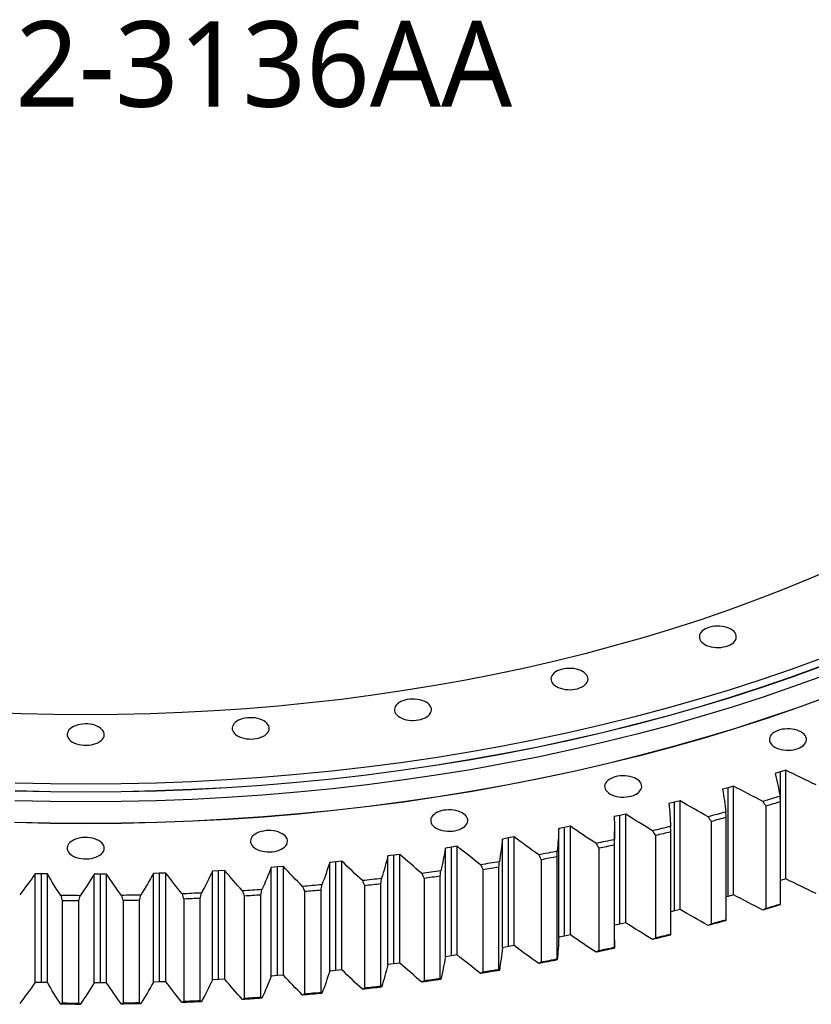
# Model space of a CAD drawing. Header units: millimetres. Extents: x -1531 to 14603, y 23232 to 35425.
# Tile 13 of 17: x 7862 to 8695, y 28249 to 29284. Entities that reach past the tile are written whole.
import ezdxf

# ---------------------------------------------------------------- set-up
doc = ezdxf.new("R2010")
doc.units = ezdxf.units.MM
doc.header["$LTSCALE"] = 50

msp = doc.modelspace()

# ---------------------------------------------------------------- linework, layer by layer
at = {"color": 7, "linetype": 'Continuous', "lineweight": 25}
for p, q in [((8662.2, 28493.2), (8656.5, 28491.5)), ((8667.9, 28495.1), (8662.2, 28493.2)), ((8662.2, 28462.2), (8662.2, 28493.2)), ((8667.9, 28380.8), (8667.9, 28495.1)), ((8607, 28476.7), (8601.2, 28475.1)), ((8612.8, 28478.4), (8607, 28476.7)), ((8607, 28362.4), (8607, 28476.7)), ((8612.8, 28364.1), (8612.8, 28478.4)), ((8550.7, 28461.4), (8544.7, 28459.9)), ((8556.5, 28463), (8550.7, 28461.4)), ((8550.7, 28347.1), (8550.7, 28461.4)), ((8556.5, 28348.7), (8556.5, 28463)), ((8662.2, 28354.2), (8662.2, 28461.9)), ((8646.7, 28457.3), (8646.7, 28349.5)), ((8493.3, 28447.5), (8487.2, 28446.2)), ((8499.3, 28448.9), (8493.3, 28447.5)), ((8493.3, 28333.2), (8493.3, 28447.5)), ((8499.3, 28334.6), (8499.3, 28448.9)), ((8589.2, 28441.1), (8589.2, 28333.3)), ((8605, 28337.6), (8605, 28445.4)), ((8435, 28434.9), (8428.9, 28433.8)), ((8428.9, 28319.4), (8428.9, 28433.8)), ((8441.1, 28436.2), (8435, 28434.9)), ((8435, 28320.6), (8435, 28434.9)), ((8441.1, 28321.9), (8441.1, 28436.2)), ((8487.5, 28316.3), (8487.5, 28430.6)), ((8546.7, 28322.4), (8546.7, 28430.2)), ((8375.9, 28423.8), (8369.6, 28422.7)), ((8369.6, 28308.4), (8369.6, 28422.7)), ((8382, 28424.9), (8375.9, 28423.8)), ((8375.9, 28309.5), (8375.9, 28423.8)), ((8382, 28310.6), (8382, 28424.9)), ((8530.6, 28426.3), (8530.6, 28318.5)), ((8316, 28414), (8309.7, 28413.1)), ((8309.7, 28298.8), (8309.7, 28413.1)), ((8322.2, 28415), (8316, 28414)), ((8316, 28299.7), (8316, 28414)), ((8322.2, 28300.7), (8322.2, 28415)), ((8471, 28412.9), (8471, 28305.1)), ((8487.4, 28308.6), (8487.4, 28416.4)), ((8194.4, 28398.7), (8188, 28398.1)), ((8188, 28283.8), (8188, 28398.1)), ((8200.8, 28399.4), (8194.4, 28398.7)), ((8194.4, 28284.4), (8194.4, 28398.7)), ((8200.8, 28285.1), (8200.8, 28399.4)), ((8255.5, 28405.7), (8249.1, 28404.9)), ((8249.1, 28290.6), (8249.1, 28404.9)), ((8261.8, 28406.5), (8255.5, 28405.7)), ((8255.5, 28291.3), (8255.5, 28405.7)), ((8261.8, 28292.2), (8261.8, 28406.5)), ((8410.5, 28400.9), (8410.5, 28293.1)), ((8427.1, 28296.2), (8427.1, 28404)), ((8071.1, 28389.2), (8064.6, 28388.9)), ((8064.6, 28274.6), (8064.6, 28388.9)), ((8077.5, 28389.6), (8071.1, 28389.2)), ((8071.1, 28274.9), (8071.1, 28389.2)), ((8077.5, 28275.3), (8077.5, 28389.6)), ((8132.9, 28393.3), (8126.5, 28392.8)), ((8126.5, 28278.5), (8126.5, 28392.8)), ((8139.3, 28393.8), (8132.9, 28393.3)), ((8132.9, 28279), (8132.9, 28393.3)), ((8139.3, 28279.5), (8139.3, 28393.8)), ((8349.2, 28390.3), (8349.2, 28282.5)), ((8366, 28285.3), (8366, 28393.1)), ((7884.6, 28386), (7878.1, 28386.1)), ((7878.1, 28271.8), (7878.1, 28386.1)), ((7891.1, 28385.9), (7884.6, 28386)), ((7884.6, 28271.6), (7884.6, 28386)), ((7891.1, 28271.6), (7891.1, 28385.9)), ((7946.8, 28385.6), (7940.3, 28385.6)), ((7940.3, 28271.3), (7940.3, 28385.6)), ((7953.3, 28385.7), (7946.8, 28385.6)), ((7946.8, 28271.3), (7946.8, 28385.6)), ((7953.3, 28271.4), (7953.3, 28385.7)), ((8009, 28386.7), (8002.5, 28386.5)), ((8002.5, 28272.2), (8002.5, 28386.5)), ((8015.5, 28386.9), (8009, 28386.7)), ((8009, 28272.4), (8009, 28386.7)), ((8015.5, 28272.6), (8015.5, 28386.9)), ((8287.2, 28381.2), (8287.2, 28273.4)), ((8304.2, 28275.8), (8304.2, 28383.5)), ((8667.9, 28380.8), (8662.2, 28378.9)), ((8161.6, 28367.4), (8161.6, 28259.6)), ((8178.9, 28261.1), (8178.9, 28368.9)), ((8224.7, 28373.6), (8224.7, 28265.8)), ((8241.8, 28267.7), (8241.8, 28375.5)), ((7906.5, 28357.7), (7906.5, 28249.9)), ((7924, 28249.8), (7924, 28357.6)), ((7970.5, 28357.9), (7970.5, 28250.1)), ((7988, 28250.4), (7988, 28358.2)), ((8034.4, 28359.5), (8034.4, 28251.7)), ((8051.8, 28252.5), (8051.8, 28360.2)), ((8098.1, 28362.7), (8098.1, 28254.9)), ((8115.5, 28256.1), (8115.5, 28363.8)), ((8607, 28362.4), (8605, 28361.8)), ((8612.8, 28364.1), (8607, 28362.4)), ((8550.7, 28347.1), (8546.7, 28346.1)), ((8556.5, 28348.7), (8550.7, 28347.1)), ((8493.3, 28333.2), (8487.5, 28331.9)), ((8499.3, 28334.6), (8493.3, 28333.2)), ((8435, 28320.6), (8428.9, 28319.4)), ((8441.1, 28321.9), (8435, 28320.6)), ((8487.5, 28316.3), (8487.4, 28307.8)), ((8375.9, 28309.5), (8369.6, 28308.4)), ((8382, 28310.6), (8375.9, 28309.5)), ((8316, 28299.7), (8309.7, 28298.8)), ((8322.2, 28300.7), (8316, 28299.7)), ((8194.4, 28284.4), (8188, 28283.8)), ((8200.8, 28285.1), (8194.4, 28284.4)), ((8255.5, 28291.3), (8249.1, 28290.6)), ((8261.8, 28292.2), (8255.5, 28291.3)), ((8071.1, 28274.9), (8064.6, 28274.6)), ((8077.5, 28275.3), (8071.1, 28274.9)), ((8132.9, 28279), (8126.5, 28278.5)), ((8139.3, 28279.5), (8132.9, 28279)), ((7884.6, 28271.6), (7878.1, 28271.8)), ((7891.1, 28271.6), (7884.6, 28271.6)), ((7946.8, 28271.3), (7940.3, 28271.3)), ((7953.3, 28271.4), (7946.8, 28271.3)), ((8009, 28272.4), (8002.5, 28272.2)), ((8015.5, 28272.6), (8009, 28272.4))]:
    msp.add_line(p, q, dxfattribs=at)
at = {"color": 7, "linetype": 'Continuous', "lineweight": 25, "flags": 128}
for points in [[(8719, 28707.7), (8691.8, 28696), (8664.2, 28684.7), (8636, 28673.8), (8607.4, 28663.4), (8578.3, 28653.4), (8548.7, 28643.8), (8518.7, 28634.7), (8488.3, 28626.1), (8457.6, 28617.9), (8426.4, 28610.2), (8395, 28602.9), (8363.2, 28596.2), (8331.1, 28589.9), (8298.8, 28584.1), (8266.2, 28578.8), (8233.3, 28573.9), (8200.3, 28569.6), (8167.1, 28565.8), (8133.7, 28562.5), (8100.2, 28559.7), (8066.5, 28557.4), (8032.8, 28555.6), (7999, 28554.3), (7965.1, 28553.6), (7931.3, 28553.3), (7897.4, 28553.6), (7863.5, 28554.3), (7829.7, 28555.6)], [(8582.5, 28627.4), (8584.5, 28626.4), (8586.7, 28625.6), (8589.1, 28624.9), (8591.6, 28624.5), (8594.3, 28624.2), (8596.9, 28624.1), (8599.6, 28624.3), (8602.2, 28624.7), (8604.6, 28625.2), (8606.9, 28626), (8609.1, 28626.9), (8611, 28628), (8612.6, 28629.2), (8613.9, 28630.6), (8614.8, 28632), (8615.5, 28633.5), (8615.7, 28635), (8615.7, 28636.5), (8615.2, 28638.1), (8614.4, 28639.5), (8613.3, 28640.9), (8611.8, 28642.2), (8610, 28643.3), (8608, 28644.4), (8605.8, 28645.2), (8603.4, 28645.9), (8600.9, 28646.3), (8598.2, 28646.6), (8595.6, 28646.6), (8592.9, 28646.5), (8590.4, 28646.1), (8587.9, 28645.6), (8585.6, 28644.8), (8583.4, 28643.9), (8581.6, 28642.8), (8579.9, 28641.6), (8578.6, 28640.2), (8577.7, 28638.8), (8577, 28637.3), (8576.8, 28635.8), (8576.9, 28634.2), (8577.3, 28632.7), (8578.1, 28631.3), (8579.3, 28629.9), (8580.7, 28628.6), (8582.5, 28627.4)], [(8704.9, 28612.6), (8673.5, 28601.1), (8641.5, 28590.1), (8609.1, 28579.7), (8576.1, 28569.7), (8542.8, 28560.2), (8509, 28551.2), (8474.9, 28542.7), (8440.3, 28534.7), (8405.4, 28527.3), (8370.2, 28520.4), (8334.7, 28514), (8298.9, 28508.2), (8262.9, 28502.9), (8226.6, 28498.2), (8190.1, 28494), (8153.5, 28490.4), (8116.7, 28487.3), (8079.7, 28484.8), (8042.7, 28482.8), (8005.6, 28481.4), (7968.4, 28480.6), (7931.3, 28480.3), (7894.1, 28480.6), (7856.9, 28481.4)], [(8704.9, 28604.4), (8673.5, 28593), (8641.5, 28582), (8609.1, 28571.5), (8576.1, 28561.5), (8542.8, 28552), (8509, 28543), (8474.9, 28534.5), (8440.3, 28526.6), (8405.4, 28519.1), (8370.2, 28512.2), (8334.7, 28505.9), (8298.9, 28500.1), (8262.9, 28494.8), (8226.6, 28490), (8190.1, 28485.8), (8153.5, 28482.2), (8116.7, 28479.1), (8079.7, 28476.6), (8042.7, 28474.6), (8005.6, 28473.2), (7968.4, 28472.4), (7931.3, 28472.1), (7894.1, 28472.4), (7856.9, 28473.2)], [(8707.4, 28594.5), (8675.8, 28583), (8643.8, 28572), (8611.2, 28561.4), (8578.2, 28551.4), (8544.7, 28541.9), (8510.9, 28532.9), (8476.6, 28524.4), (8441.9, 28516.4), (8406.9, 28508.9), (8371.6, 28502), (8336, 28495.6), (8300.1, 28489.8), (8263.9, 28484.5), (8227.5, 28479.7), (8190.9, 28475.5), (8154.2, 28471.9), (8117.3, 28468.8), (8080.2, 28466.3), (8043.1, 28464.3), (8005.8, 28462.9), (7968.6, 28462), (7931.3, 28461.8), (7894, 28462), (7856.7, 28462.9)], [(8704.9, 28604.2), (8673.5, 28592.7), (8641.5, 28581.8), (8609.1, 28571.3), (8576.1, 28561.3), (8542.8, 28551.8), (8509, 28542.8), (8474.9, 28534.3), (8440.3, 28526.4), (8405.4, 28518.9), (8370.2, 28512), (8334.7, 28505.7), (8298.9, 28499.9), (8262.9, 28494.6), (8226.6, 28489.8), (8190.1, 28485.6), (8153.5, 28482), (8116.7, 28478.9), (8079.7, 28476.4), (8042.7, 28474.4), (8005.6, 28473), (7968.4, 28472.2), (7931.3, 28471.9), (7894.1, 28472.2), (7856.9, 28473)], [(8426.4, 28583), (8428.4, 28582), (8430.7, 28581.2), (8433.1, 28580.5), (8435.6, 28580), (8438.2, 28579.8), (8440.9, 28579.7), (8443.5, 28579.9), (8446.1, 28580.2), (8448.6, 28580.8), (8450.9, 28581.6), (8453, 28582.5), (8454.9, 28583.6), (8456.5, 28584.8), (8457.8, 28586.1), (8458.8, 28587.6), (8459.4, 28589.1), (8459.7, 28590.6), (8459.6, 28592.1), (8459.2, 28593.6), (8458.4, 28595.1), (8457.2, 28596.5), (8455.8, 28597.8), (8454, 28598.9), (8452, 28599.9), (8449.8, 28600.8), (8447.4, 28601.4), (8444.8, 28601.9), (8442.2, 28602.2), (8439.6, 28602.2), (8436.9, 28602.1), (8434.3, 28601.7), (8431.8, 28601.1), (8429.5, 28600.4), (8427.4, 28599.5), (8425.5, 28598.4), (8423.9, 28597.1), (8422.6, 28595.8), (8421.6, 28594.4), (8421, 28592.9), (8420.7, 28591.4), (8420.8, 28589.8), (8421.3, 28588.3), (8422.1, 28586.8), (8423.2, 28585.4), (8424.7, 28584.2), (8426.4, 28583)], [(8711.6, 28572.3), (8679.9, 28560.8), (8647.6, 28549.7), (8614.9, 28539.1), (8581.7, 28529.1), (8548.1, 28519.5), (8514, 28510.4), (8479.5, 28501.9), (8444.7, 28493.8), (8409.5, 28486.4), (8374, 28479.4), (8338.2, 28473), (8302.1, 28467.1), (8265.7, 28461.8), (8229.1, 28457), (8192.4, 28452.8), (8155.4, 28449.1), (8118.3, 28446), (8081, 28443.4), (8043.7, 28441.5), (8006.2, 28440), (7968.8, 28439.2), (7931.3, 28438.9), (7893.7, 28439.2), (7856.3, 28440)], [(8711.7, 28572.2), (8680, 28560.7), (8647.8, 28549.6), (8615, 28539), (8581.8, 28528.9), (8548.2, 28519.4), (8514.1, 28510.3), (8479.6, 28501.7), (8444.8, 28493.7), (8409.6, 28486.2), (8374.1, 28479.3), (8338.2, 28472.8), (8302.1, 28467), (8265.8, 28461.6), (8229.2, 28456.8), (8192.4, 28452.6), (8155.4, 28449), (8118.3, 28445.8), (8081, 28443.3), (8043.7, 28441.3), (8006.3, 28439.9), (7968.8, 28439.1), (7931.3, 28438.8), (7893.7, 28439.1), (7856.3, 28439.9)], [(8261.7, 28550.7), (8263.7, 28549.7), (8265.9, 28548.9), (8268.3, 28548.2), (8270.9, 28547.7), (8273.5, 28547.5), (8276.1, 28547.4), (8278.8, 28547.6), (8281.4, 28548), (8283.9, 28548.5), (8286.2, 28549.3), (8288.3, 28550.2), (8290.2, 28551.3), (8291.8, 28552.5), (8293.1, 28553.8), (8294.1, 28555.3), (8294.7, 28556.8), (8295, 28558.3), (8294.9, 28559.8), (8294.4, 28561.3), (8293.6, 28562.8), (8292.5, 28564.2), (8291, 28565.5), (8289.3, 28566.6), (8287.3, 28567.7), (8285, 28568.5), (8282.6, 28569.2), (8280.1, 28569.6), (8277.5, 28569.9), (8274.8, 28569.9), (8272.2, 28569.8), (8269.6, 28569.4), (8267.1, 28568.9), (8264.8, 28568.1), (8262.7, 28567.2), (8260.8, 28566.1), (8259.2, 28564.9), (8257.9, 28563.5), (8256.9, 28562.1), (8256.3, 28560.6), (8256, 28559.1), (8256.1, 28557.5), (8256.5, 28556), (8257.3, 28554.6), (8258.5, 28553.2), (8259.9, 28551.9), (8261.7, 28550.7)], [(7917.5, 28524.6), (7919.5, 28523.6), (7921.7, 28522.7), (7924.1, 28522.1), (7926.6, 28521.6), (7929.3, 28521.3), (7931.9, 28521.3), (7934.6, 28521.4), (7937.2, 28521.8), (7939.6, 28522.4), (7941.9, 28523.1), (7944.1, 28524), (7946, 28525.1), (7947.6, 28526.3), (7948.9, 28527.7), (7949.8, 28529.1), (7950.5, 28530.6), (7950.7, 28532.1), (7950.7, 28533.7), (7950.2, 28535.2), (7949.4, 28536.7), (7948.3, 28538), (7946.8, 28539.3), (7945, 28540.5), (7943, 28541.5), (7940.8, 28542.3), (7938.4, 28543), (7935.9, 28543.5), (7933.2, 28543.7), (7930.6, 28543.8), (7927.9, 28543.6), (7925.4, 28543.3), (7922.9, 28542.7), (7920.6, 28541.9), (7918.4, 28541), (7916.6, 28539.9), (7914.9, 28538.7), (7913.6, 28537.4), (7912.7, 28535.9), (7912, 28534.4), (7911.8, 28532.9), (7911.9, 28531.4), (7912.3, 28529.9), (7913.1, 28528.4), (7914.3, 28527), (7915.7, 28525.7), (7917.5, 28524.6)], [(8091.1, 28531.1), (8093.1, 28530.1), (8095.3, 28529.3), (8097.7, 28528.6), (8100.2, 28528.2), (8102.9, 28527.9), (8105.5, 28527.8), (8108.2, 28528), (8110.8, 28528.4), (8113.2, 28528.9), (8115.5, 28529.7), (8117.7, 28530.6), (8119.6, 28531.7), (8121.2, 28532.9), (8122.5, 28534.3), (8123.4, 28535.7), (8124.1, 28537.2), (8124.3, 28538.7), (8124.3, 28540.2), (8123.8, 28541.8), (8123, 28543.2), (8121.9, 28544.6), (8120.4, 28545.9), (8118.6, 28547.1), (8116.6, 28548.1), (8114.4, 28548.9), (8112, 28549.6), (8109.5, 28550), (8106.8, 28550.3), (8104.2, 28550.3), (8101.5, 28550.2), (8099, 28549.8), (8096.5, 28549.3), (8094.2, 28548.5), (8092, 28547.6), (8090.2, 28546.5), (8088.5, 28545.3), (8087.2, 28543.9), (8086.3, 28542.5), (8085.6, 28541), (8085.4, 28539.5), (8085.5, 28537.9), (8085.9, 28536.4), (8086.7, 28535), (8087.9, 28533.6), (8089.3, 28532.3), (8091.1, 28531.1)], [(8656.2, 28519.4), (8658.2, 28518.4), (8660.4, 28517.5), (8662.8, 28516.9), (8665.4, 28516.4), (8668, 28516.2), (8670.7, 28516.1), (8673.3, 28516.3), (8675.9, 28516.6), (8678.4, 28517.2), (8680.7, 28517.9), (8682.8, 28518.9), (8684.7, 28520), (8686.3, 28521.2), (8687.6, 28522.5), (8688.6, 28523.9), (8689.2, 28525.4), (8689.5, 28527), (8689.4, 28528.5), (8688.9, 28530), (8688.1, 28531.5), (8687, 28532.9), (8685.5, 28534.2), (8683.8, 28535.3), (8681.8, 28536.3), (8679.6, 28537.2), (8677.2, 28537.8), (8674.6, 28538.3), (8672, 28538.5), (8669.3, 28538.6), (8666.7, 28538.4), (8664.1, 28538.1), (8661.6, 28537.5), (8659.3, 28536.8), (8657.2, 28535.8), (8655.3, 28534.7), (8653.7, 28533.5), (8652.4, 28532.2), (8651.4, 28530.8), (8650.8, 28529.3), (8650.5, 28527.7), (8650.6, 28526.2), (8651.1, 28524.7), (8651.9, 28523.2), (8653, 28521.8), (8654.5, 28520.5), (8656.2, 28519.4)], [(8482.9, 28470), (8484.9, 28469), (8487.1, 28468.2), (8489.5, 28467.5), (8492.1, 28467.1), (8494.7, 28466.8), (8497.3, 28466.8), (8500, 28466.9), (8502.6, 28467.3), (8505, 28467.8), (8507.4, 28468.6), (8509.5, 28469.5), (8511.4, 28470.6), (8513, 28471.8), (8514.3, 28473.2), (8515.3, 28474.6), (8515.9, 28476.1), (8516.2, 28477.6), (8516.1, 28479.2), (8515.6, 28480.7), (8514.8, 28482.1), (8513.7, 28483.5), (8512.2, 28484.8), (8510.5, 28486), (8508.5, 28487), (8506.2, 28487.8), (8503.8, 28488.5), (8501.3, 28488.9), (8498.7, 28489.2), (8496, 28489.3), (8493.4, 28489.1), (8490.8, 28488.7), (8488.3, 28488.2), (8486, 28487.4), (8483.9, 28486.5), (8482, 28485.4), (8480.4, 28484.2), (8479.1, 28482.8), (8478.1, 28481.4), (8477.5, 28479.9), (8477.2, 28478.4), (8477.3, 28476.9), (8477.7, 28475.3), (8478.5, 28473.9), (8479.7, 28472.5), (8481.1, 28471.2), (8482.9, 28470)], [(8661.8, 28467.7), (8659.5, 28467), (8657.2, 28466.3), (8654.9, 28465.6), (8652.6, 28464.9), (8650.4, 28464.2), (8648.1, 28463.6), (8645.8, 28462.9), (8643.5, 28462.2)], [(8662.2, 28461.9), (8660.3, 28461.4), (8658.4, 28460.8), (8656.4, 28460.2), (8654.5, 28459.6), (8652.5, 28459), (8650.6, 28458.4), (8648.7, 28457.9), (8646.7, 28457.3)], [(8299.9, 28434.2), (8301.9, 28433.2), (8304.1, 28432.3), (8306.5, 28431.7), (8309, 28431.2), (8311.7, 28430.9), (8314.3, 28430.9), (8317, 28431), (8319.6, 28431.4), (8322, 28432), (8324.4, 28432.7), (8326.5, 28433.7), (8328.4, 28434.7), (8330, 28436), (8331.3, 28437.3), (8332.2, 28438.7), (8332.9, 28440.2), (8333.1, 28441.8), (8333.1, 28443.3), (8332.6, 28444.8), (8331.8, 28446.3), (8330.7, 28447.7), (8329.2, 28448.9), (8327.4, 28450.1), (8325.4, 28451.1), (8323.2, 28452), (8320.8, 28452.6), (8318.3, 28453.1), (8315.7, 28453.3), (8313, 28453.4), (8310.3, 28453.2), (8307.8, 28452.9), (8305.3, 28452.3), (8303, 28451.6), (8300.8, 28450.6), (8299, 28449.5), (8297.4, 28448.3), (8296, 28447), (8295.1, 28445.5), (8294.4, 28444.1), (8294.2, 28442.5), (8294.3, 28441), (8294.7, 28439.5), (8295.5, 28438), (8296.7, 28436.6), (8298.1, 28435.3), (8299.9, 28434.2)], [(8604.7, 28451.1), (8602.4, 28450.5), (8600.1, 28449.9), (8597.8, 28449.2), (8595.4, 28448.6), (8593.1, 28448), (8590.8, 28447.3), (8588.4, 28446.7), (8586.1, 28446.1)], [(8605, 28445.4), (8603.1, 28444.9), (8601.1, 28444.3), (8599.1, 28443.8), (8597.1, 28443.2), (8595.2, 28442.7), (8593.2, 28442.2), (8591.2, 28441.6), (8589.2, 28441.1)], [(8110.3, 28412.4), (8112.3, 28411.4), (8114.5, 28410.6), (8117, 28409.9), (8119.5, 28409.4), (8122.1, 28409.2), (8124.8, 28409.1), (8127.4, 28409.3), (8130, 28409.6), (8132.5, 28410.2), (8134.8, 28411), (8136.9, 28411.9), (8138.8, 28413), (8140.4, 28414.2), (8141.7, 28415.5), (8142.7, 28417), (8143.3, 28418.5), (8143.6, 28420), (8143.5, 28421.5), (8143.1, 28423), (8142.2, 28424.5), (8141.1, 28425.9), (8139.6, 28427.2), (8137.9, 28428.3), (8135.9, 28429.3), (8133.7, 28430.2), (8131.3, 28430.8), (8128.7, 28431.3), (8126.1, 28431.6), (8123.4, 28431.6), (8120.8, 28431.5), (8118.2, 28431.1), (8115.7, 28430.5), (8113.4, 28429.8), (8111.3, 28428.9), (8109.4, 28427.8), (8107.8, 28426.5), (8106.5, 28425.2), (8105.5, 28423.8), (8104.9, 28422.3), (8104.6, 28420.8), (8104.7, 28419.2), (8105.2, 28417.7), (8106, 28416.2), (8107.1, 28414.9), (8108.6, 28413.6), (8110.3, 28412.4)], [(8546.6, 28436), (8544.2, 28435.4), (8541.9, 28434.8), (8539.5, 28434.2), (8537.1, 28433.6), (8534.8, 28433.1), (8532.4, 28432.5), (8530, 28431.9), (8527.6, 28431.4)], [(8546.7, 28430.2), (8544.7, 28429.7), (8542.7, 28429.2), (8540.7, 28428.7), (8538.7, 28428.2), (8536.7, 28427.8), (8534.7, 28427.3), (8532.6, 28426.8), (8530.6, 28426.3)], [(7917.5, 28405.1), (7919.5, 28404.1), (7921.7, 28403.3), (7924.1, 28402.6), (7926.6, 28402.1), (7929.3, 28401.9), (7931.9, 28401.8), (7934.6, 28402), (7937.2, 28402.3), (7939.6, 28402.9), (7941.9, 28403.7), (7944.1, 28404.6), (7946, 28405.7), (7947.6, 28406.9), (7948.9, 28408.2), (7949.8, 28409.7), (7950.5, 28411.2), (7950.7, 28412.7), (7950.7, 28414.2), (7950.2, 28415.7), (7949.4, 28417.2), (7948.3, 28418.6), (7946.8, 28419.9), (7945, 28421), (7943, 28422), (7940.8, 28422.9), (7938.4, 28423.6), (7935.9, 28424), (7933.2, 28424.3), (7930.6, 28424.3), (7927.9, 28424.2), (7925.4, 28423.8), (7922.9, 28423.2), (7920.6, 28422.5), (7918.4, 28421.6), (7916.6, 28420.5), (7914.9, 28419.3), (7913.6, 28417.9), (7912.7, 28416.5), (7912, 28415), (7911.8, 28413.5), (7911.9, 28411.9), (7912.3, 28410.4), (7913.1, 28408.9), (7914.3, 28407.6), (7915.7, 28406.3), (7917.5, 28405.1)], [(8487.4, 28422.2), (8485, 28421.6), (8482.6, 28421.1), (8480.2, 28420.6), (8477.8, 28420.1), (8475.4, 28419.6), (8473, 28419), (8470.6, 28418.5), (8468.2, 28418)], [(8427.4, 28409.8), (8424.9, 28409.3), (8422.5, 28408.8), (8420, 28408.4), (8417.6, 28407.9), (8415.1, 28407.4), (8412.7, 28407), (8410.2, 28406.5), (8407.8, 28406.1)], [(8487.4, 28416.4), (8485.3, 28416), (8483.3, 28415.5), (8481.3, 28415.1), (8479.2, 28414.6), (8477.2, 28414.2), (8475.1, 28413.8), (8473.1, 28413.3), (8471, 28412.9)], [(8366.4, 28398.8), (8364, 28398.4), (8361.5, 28398), (8359, 28397.6), (8356.6, 28397.2), (8354.1, 28396.8), (8351.6, 28396.4), (8349.1, 28396), (8346.6, 28395.6)], [(8427.1, 28404), (8425.1, 28403.6), (8423, 28403.2), (8420.9, 28402.8), (8418.8, 28402.4), (8416.8, 28402.1), (8414.7, 28401.7), (8412.6, 28401.3), (8410.5, 28400.9)], [(8304.8, 28389.3), (8302.3, 28388.9), (8299.8, 28388.6), (8297.3, 28388.2), (8294.8, 28387.9), (8292.3, 28387.5), (8289.8, 28387.2), (8287.3, 28386.8), (8284.8, 28386.5)], [(8366, 28393.1), (8363.9, 28392.7), (8361.8, 28392.4), (8359.7, 28392), (8357.6, 28391.7), (8355.5, 28391.3), (8353.4, 28391), (8351.3, 28390.7), (8349.2, 28390.3)], [(8242.6, 28381.2), (8240, 28380.9), (8237.5, 28380.6), (8235, 28380.3), (8232.5, 28380), (8229.9, 28379.8), (8227.4, 28379.5), (8224.9, 28379.2), (8222.4, 28378.9)], [(8304.2, 28383.5), (8302.1, 28383.2), (8300, 28383), (8297.9, 28382.7), (8295.7, 28382.4), (8293.6, 28382.1), (8291.5, 28381.8), (8289.4, 28381.5), (8287.2, 28381.2)], [(8116.6, 28369.5), (8114, 28369.3), (8111.5, 28369.2), (8108.9, 28369), (8106.4, 28368.8), (8103.8, 28368.7), (8101.3, 28368.5), (8098.7, 28368.3), (8096.1, 28368.2)], [(8179.8, 28374.6), (8177.2, 28374.4), (8174.7, 28374.1), (8172.2, 28373.9), (8169.6, 28373.7), (8167.1, 28373.5), (8164.5, 28373.2), (8162, 28373), (8159.4, 28372.8)], [(8178.9, 28368.9), (8176.7, 28368.7), (8174.5, 28368.5), (8172.4, 28368.3), (8170.2, 28368.1), (8168.1, 28367.9), (8165.9, 28367.8), (8163.7, 28367.6), (8161.6, 28367.4)], [(8241.8, 28375.5), (8239.7, 28375.2), (8237.5, 28375), (8235.4, 28374.8), (8233.2, 28374.5), (8231.1, 28374.3), (8228.9, 28374), (8226.8, 28373.8), (8224.7, 28373.6)], [(7925.6, 28363.1), (7923, 28363.2), (7920.4, 28363.2), (7917.9, 28363.2), (7915.3, 28363.2), (7912.7, 28363.2), (7910.2, 28363.2), (7907.6, 28363.2), (7905, 28363.3)], [(7924, 28357.6), (7921.8, 28357.6), (7919.6, 28357.6), (7917.4, 28357.6), (7915.3, 28357.6), (7913.1, 28357.6), (7910.9, 28357.6), (7908.7, 28357.7), (7906.5, 28357.7)], [(7989.4, 28363.8), (7986.8, 28363.7), (7984.2, 28363.7), (7981.7, 28363.6), (7979.1, 28363.6), (7976.5, 28363.5), (7974, 28363.5), (7971.4, 28363.4), (7968.8, 28363.4)], [(7988, 28358.2), (7985.8, 28358.1), (7983.6, 28358.1), (7981.4, 28358), (7979.2, 28358), (7977, 28358), (7974.9, 28357.9), (7972.7, 28357.9), (7970.5, 28357.9)], [(8053.1, 28365.9), (8050.5, 28365.8), (8048, 28365.7), (8045.4, 28365.6), (8042.8, 28365.4), (8040.3, 28365.3), (8037.7, 28365.2), (8035.1, 28365.1), (8032.6, 28365)], [(8051.8, 28360.2), (8049.6, 28360.2), (8047.5, 28360.1), (8045.3, 28360), (8043.1, 28359.9), (8040.9, 28359.8), (8038.8, 28359.7), (8036.6, 28359.6), (8034.4, 28359.5)], [(8115.5, 28363.8), (8113.3, 28363.7), (8111.2, 28363.5), (8109, 28363.4), (8106.8, 28363.3), (8104.6, 28363.1), (8102.5, 28363), (8100.3, 28362.8), (8098.1, 28362.7)], [(8661.8, 28353.4), (8659.5, 28352.7), (8657.2, 28352), (8654.9, 28351.3), (8652.6, 28350.6), (8650.4, 28349.9), (8648.1, 28349.2), (8645.8, 28348.6), (8643.5, 28347.9)], [(8662.2, 28354.2), (8660.3, 28353.6), (8658.4, 28353), (8656.4, 28352.4), (8654.5, 28351.8), (8652.5, 28351.2), (8650.6, 28350.7), (8648.7, 28350.1), (8646.7, 28349.5)], [(8604.7, 28336.8), (8602.4, 28336.2), (8600.1, 28335.6), (8597.8, 28334.9), (8595.4, 28334.3), (8593.1, 28333.7), (8590.8, 28333), (8588.4, 28332.4), (8586.1, 28331.8)], [(8605, 28337.6), (8603.1, 28337.1), (8601.1, 28336.5), (8599.1, 28336), (8597.1, 28335.5), (8595.2, 28334.9), (8593.2, 28334.4), (8591.2, 28333.9), (8589.2, 28333.3)], [(8546.6, 28321.6), (8544.2, 28321.1), (8541.9, 28320.5), (8539.5, 28319.9), (8537.1, 28319.3), (8534.8, 28318.8), (8532.4, 28318.2), (8530, 28317.6), (8527.6, 28317)], [(8546.7, 28322.4), (8544.7, 28321.9), (8542.7, 28321.4), (8540.7, 28321), (8538.7, 28320.5), (8536.7, 28320), (8534.7, 28319.5), (8532.6, 28319), (8530.6, 28318.5)], [(8487.4, 28307.8), (8485, 28307.3), (8482.6, 28306.8), (8480.2, 28306.3), (8477.8, 28305.8), (8475.4, 28305.2), (8473, 28304.7), (8470.6, 28304.2), (8468.2, 28303.7)], [(8487.4, 28308.6), (8485.3, 28308.2), (8483.3, 28307.7), (8481.3, 28307.3), (8479.2, 28306.9), (8477.2, 28306.4), (8475.1, 28306), (8473.1, 28305.5), (8471, 28305.1)], [(8427.4, 28295.5), (8424.9, 28295), (8422.5, 28294.5), (8420, 28294.1), (8417.6, 28293.6), (8415.1, 28293.1), (8412.7, 28292.7), (8410.2, 28292.2), (8407.8, 28291.8)], [(8427.1, 28296.2), (8425.1, 28295.8), (8423, 28295.4), (8420.9, 28295.1), (8418.8, 28294.7), (8416.8, 28294.3), (8414.7, 28293.9), (8412.6, 28293.5), (8410.5, 28293.1)], [(8366.4, 28284.5), (8364, 28284.1), (8361.5, 28283.7), (8359, 28283.3), (8356.6, 28282.9), (8354.1, 28282.4), (8351.6, 28282), (8349.1, 28281.6), (8346.6, 28281.3)], [(8366, 28285.3), (8363.9, 28284.9), (8361.8, 28284.6), (8359.7, 28284.2), (8357.6, 28283.9), (8355.5, 28283.6), (8353.4, 28283.2), (8351.3, 28282.9), (8349.2, 28282.5)], [(8304.8, 28275), (8302.3, 28274.6), (8299.8, 28274.3), (8297.3, 28273.9), (8294.8, 28273.6), (8292.3, 28273.2), (8289.8, 28272.9), (8287.3, 28272.5), (8284.8, 28272.2)], [(8304.2, 28275.8), (8302.1, 28275.5), (8300, 28275.2), (8297.9, 28274.9), (8295.7, 28274.6), (8293.6, 28274.3), (8291.5, 28274), (8289.4, 28273.7), (8287.2, 28273.4)], [(8242.6, 28266.9), (8240, 28266.6), (8237.5, 28266.3), (8235, 28266), (8232.5, 28265.7), (8229.9, 28265.4), (8227.4, 28265.2), (8224.9, 28264.9), (8222.4, 28264.6)], [(8241.8, 28267.7), (8239.7, 28267.5), (8237.5, 28267.2), (8235.4, 28267), (8233.2, 28266.7), (8231.1, 28266.5), (8228.9, 28266.2), (8226.8, 28266), (8224.7, 28265.8)], [(8051.8, 28252.5), (8049.6, 28252.4), (8047.5, 28252.3), (8045.3, 28252.2), (8043.1, 28252.1), (8040.9, 28252), (8038.8, 28251.9), (8036.6, 28251.8), (8034.4, 28251.7)], [(8116.6, 28255.2), (8114, 28255), (8111.5, 28254.8), (8108.9, 28254.7), (8106.4, 28254.5), (8103.8, 28254.3), (8101.3, 28254.2), (8098.7, 28254), (8096.1, 28253.9)], [(8115.5, 28256.1), (8113.3, 28255.9), (8111.2, 28255.8), (8109, 28255.6), (8106.8, 28255.5), (8104.6, 28255.3), (8102.5, 28255.2), (8100.3, 28255.1), (8098.1, 28254.9)], [(8179.8, 28260.3), (8177.2, 28260.1), (8174.7, 28259.8), (8172.2, 28259.6), (8169.6, 28259.4), (8167.1, 28259.1), (8164.5, 28258.9), (8162, 28258.7), (8159.4, 28258.5)], [(8178.9, 28261.1), (8176.7, 28260.9), (8174.5, 28260.7), (8172.4, 28260.6), (8170.2, 28260.4), (8168.1, 28260.2), (8165.9, 28260), (8163.7, 28259.8), (8161.6, 28259.6)], [(7925.6, 28248.8), (7923, 28248.8), (7920.4, 28248.8), (7917.9, 28248.9), (7915.3, 28248.9), (7912.7, 28248.9), (7910.2, 28248.9), (7907.6, 28248.9), (7905, 28249)], [(7924, 28249.8), (7921.8, 28249.8), (7919.6, 28249.8), (7917.4, 28249.8), (7915.3, 28249.8), (7913.1, 28249.8), (7910.9, 28249.9), (7908.7, 28249.9), (7906.5, 28249.9)], [(7989.4, 28249.5), (7986.8, 28249.4), (7984.2, 28249.3), (7981.7, 28249.3), (7979.1, 28249.2), (7976.5, 28249.2), (7974, 28249.2), (7971.4, 28249.1), (7968.8, 28249.1)], [(7988, 28250.4), (7985.8, 28250.3), (7983.6, 28250.3), (7981.4, 28250.2), (7979.2, 28250.2), (7977, 28250.2), (7974.9, 28250.1), (7972.7, 28250.1), (7970.5, 28250.1)], [(8053.1, 28251.6), (8050.5, 28251.5), (8048, 28251.3), (8045.4, 28251.2), (8042.8, 28251.1), (8040.3, 28251), (8037.7, 28250.9), (8035.1, 28250.8), (8032.6, 28250.7)]]:
    msp.add_lwpolyline(points, dxfattribs=at)
at = {"color": 7, "linetype": 'Continuous', "lineweight": 25}
for points in [[(8656.5, 28491.5), (8658.5, 28483.6), (8660.2, 28475.6), (8661.8, 28467.7)], [(8699.7, 28479.6), (8688.9, 28484.7), (8678.3, 28489.8), (8667.9, 28495.1)], [(8601.2, 28475.1), (8602.6, 28467.1), (8603.8, 28459.1), (8604.7, 28451.1)], [(8643.5, 28462.2), (8633.1, 28467.5), (8622.9, 28472.9), (8612.8, 28478.4)], [(8544.7, 28459.9), (8545.6, 28452), (8546.2, 28444), (8546.6, 28436)], [(8586.1, 28446.1), (8576.1, 28451.6), (8566.2, 28457.3), (8556.5, 28463)], [(8643.5, 28462.2), (8644.6, 28460.6), (8645.6, 28458.9), (8646.7, 28457.3)], [(8662.2, 28461.9), (8662.1, 28463.9), (8661.9, 28465.8), (8661.8, 28467.7)], [(8605, 28445.4), (8604.9, 28447.3), (8604.8, 28449.2), (8604.7, 28451.1)], [(8487.2, 28446.2), (8487.5, 28438.2), (8487.6, 28430.2), (8487.4, 28422.2)], [(8527.6, 28431.4), (8518, 28437.1), (8508.6, 28443), (8499.3, 28448.9)], [(8586.1, 28446.1), (8587.1, 28444.4), (8588.2, 28442.8), (8589.2, 28441.1)], [(8428.9, 28433.8), (8428.6, 28425.8), (8428.1, 28417.8), (8427.4, 28409.8)], [(8468.2, 28418), (8459, 28424), (8449.9, 28430.1), (8441.1, 28436.2)], [(8527.6, 28431.4), (8528.6, 28429.7), (8529.6, 28428), (8530.6, 28426.3)], [(8546.7, 28430.2), (8546.7, 28432.1), (8546.6, 28434), (8546.6, 28436)], [(8369.6, 28422.7), (8368.8, 28414.7), (8367.7, 28406.8), (8366.4, 28398.8)], [(8407.8, 28406.1), (8399, 28412.3), (8390.4, 28418.6), (8382, 28424.9)], [(8468.2, 28418), (8469.1, 28416.3), (8470.1, 28414.6), (8471, 28412.9)], [(8487.4, 28416.4), (8487.4, 28418.3), (8487.4, 28420.2), (8487.4, 28422.2)], [(8309.7, 28413.1), (8308.3, 28405.2), (8306.7, 28397.2), (8304.8, 28389.3)], [(8346.6, 28395.6), (8338.3, 28402), (8330.2, 28408.4), (8322.2, 28415)], [(8427.1, 28404), (8427.2, 28405.9), (8427.3, 28407.9), (8427.4, 28409.8)], [(8188, 28398.1), (8185.5, 28390.3), (8182.7, 28382.4), (8179.8, 28374.6)], [(8222.4, 28378.9), (8215, 28385.7), (8207.8, 28392.5), (8200.8, 28399.4)], [(8249.1, 28404.9), (8247.1, 28397), (8245, 28389.1), (8242.6, 28381.2)], [(8284.8, 28386.5), (8276.9, 28393.1), (8269.3, 28399.8), (8261.8, 28406.5)], [(8366, 28393.1), (8366.2, 28395), (8366.3, 28396.9), (8366.4, 28398.8)], [(8407.8, 28406.1), (8408.7, 28404.3), (8409.6, 28402.6), (8410.5, 28400.9)], [(8064.6, 28388.9), (8061, 28381.2), (8057.1, 28373.5), (8053.1, 28365.9)], [(8096.1, 28368.2), (8089.7, 28375.3), (8083.5, 28382.4), (8077.5, 28389.6)], [(8126.5, 28392.8), (8123.4, 28385), (8120.1, 28377.2), (8116.6, 28369.5)], [(8159.4, 28372.8), (8152.5, 28379.7), (8145.8, 28386.7), (8139.3, 28393.8)], [(8304.2, 28383.5), (8304.4, 28385.5), (8304.6, 28387.4), (8304.8, 28389.3)], [(8346.6, 28395.6), (8347.5, 28393.8), (8348.4, 28392.1), (8349.2, 28390.3)], [(7878.1, 28386.1), (7872.9, 28378.7), (7867.5, 28371.3), (7861.8, 28364)], [(7905, 28363.3), (7900.1, 28370.8), (7895.5, 28378.3), (7891.1, 28385.9)], [(7940.3, 28385.6), (7935.6, 28378.1), (7930.7, 28370.6), (7925.6, 28363.1)], [(7968.8, 28363.4), (7963.4, 28370.8), (7958.3, 28378.2), (7953.3, 28385.7)], [(8002.5, 28386.5), (7998.4, 28378.9), (7994, 28371.3), (7989.4, 28363.8)], [(8032.6, 28365), (8026.7, 28372.3), (8021, 28379.6), (8015.5, 28386.9)], [(8222.4, 28378.9), (8223.1, 28377.1), (8223.9, 28375.3), (8224.7, 28373.6)], [(8241.8, 28375.5), (8242.1, 28377.4), (8242.3, 28379.3), (8242.6, 28381.2)], [(8284.8, 28386.5), (8285.6, 28384.7), (8286.4, 28383), (8287.2, 28381.2)], [(8699.7, 28365.3), (8688.9, 28370.4), (8678.3, 28375.5), (8667.9, 28380.8)], [(8096.1, 28368.2), (8096.8, 28366.4), (8097.5, 28364.5), (8098.1, 28362.7)], [(8115.5, 28363.8), (8115.9, 28365.7), (8116.2, 28367.6), (8116.6, 28369.5)], [(8159.4, 28372.8), (8160.1, 28371), (8160.9, 28369.2), (8161.6, 28367.4)], [(8178.9, 28368.9), (8179.2, 28370.8), (8179.5, 28372.7), (8179.8, 28374.6)], [(7905, 28363.3), (7905.5, 28361.4), (7906, 28359.5), (7906.5, 28357.7)], [(7924, 28357.6), (7924.5, 28359.4), (7925.1, 28361.3), (7925.6, 28363.1)], [(7968.8, 28363.4), (7969.4, 28361.6), (7969.9, 28359.7), (7970.5, 28357.9)], [(7988, 28358.2), (7988.4, 28360), (7988.9, 28361.9), (7989.4, 28363.8)], [(8032.6, 28365), (8033.2, 28363.2), (8033.8, 28361.4), (8034.4, 28359.5)], [(8051.8, 28360.2), (8052.2, 28362.1), (8052.7, 28364), (8053.1, 28365.9)], [(8643.5, 28347.9), (8633.1, 28353.2), (8622.9, 28358.6), (8612.8, 28364.1)], [(8586.1, 28331.8), (8576.1, 28337.3), (8566.2, 28342.9), (8556.5, 28348.7)], [(8646.7, 28349.5), (8645.6, 28349), (8644.6, 28348.4), (8643.5, 28347.9)], [(8661.8, 28353.4), (8661.9, 28353.6), (8662.1, 28353.9), (8662.2, 28354.2)], [(8604.7, 28336.8), (8604.8, 28337.1), (8604.9, 28337.4), (8605, 28337.6)], [(8527.6, 28317), (8518, 28322.8), (8508.6, 28328.7), (8499.3, 28334.6)], [(8589.2, 28333.3), (8588.2, 28332.8), (8587.1, 28332.3), (8586.1, 28331.8)], [(8428.9, 28319.4), (8428.6, 28311.4), (8428.1, 28303.4), (8427.4, 28295.5)], [(8468.2, 28303.7), (8459, 28309.7), (8449.9, 28315.8), (8441.1, 28321.9)], [(8530.6, 28318.5), (8529.6, 28318), (8528.6, 28317.5), (8527.6, 28317)], [(8546.6, 28321.6), (8546.6, 28321.9), (8546.7, 28322.2), (8546.7, 28322.4)], [(8369.6, 28308.4), (8368.8, 28300.4), (8367.7, 28292.5), (8366.4, 28284.5)], [(8407.8, 28291.8), (8399, 28298), (8390.4, 28304.2), (8382, 28310.6)], [(8471, 28305.1), (8470.1, 28304.6), (8469.1, 28304.2), (8468.2, 28303.7)], [(8487.4, 28307.8), (8487.4, 28308.1), (8487.4, 28308.4), (8487.4, 28308.6)], [(8309.7, 28298.8), (8308.3, 28290.8), (8306.7, 28282.9), (8304.8, 28275)], [(8346.6, 28281.3), (8338.3, 28287.7), (8330.2, 28294.1), (8322.2, 28300.7)], [(8427.4, 28295.5), (8427.3, 28295.7), (8427.2, 28296), (8427.1, 28296.2)], [(8188, 28283.8), (8185.5, 28276), (8182.7, 28268.1), (8179.8, 28260.3)], [(8222.4, 28264.6), (8215, 28271.4), (8207.8, 28278.2), (8200.8, 28285.1)], [(8249.1, 28290.6), (8247.1, 28282.7), (8245, 28274.8), (8242.6, 28266.9)], [(8284.8, 28272.2), (8276.9, 28278.8), (8269.3, 28285.5), (8261.8, 28292.2)], [(8366.4, 28284.5), (8366.3, 28284.7), (8366.2, 28285), (8366, 28285.3)], [(8410.5, 28293.1), (8409.6, 28292.7), (8408.7, 28292.2), (8407.8, 28291.8)], [(8064.6, 28274.6), (8061, 28266.9), (8057.1, 28259.2), (8053.1, 28251.6)], [(8096.1, 28253.9), (8089.7, 28261), (8083.5, 28268.1), (8077.5, 28275.3)], [(8126.5, 28278.5), (8123.4, 28270.7), (8120.1, 28262.9), (8116.6, 28255.2)], [(8159.4, 28258.5), (8152.5, 28265.4), (8145.8, 28272.4), (8139.3, 28279.5)], [(8287.2, 28273.4), (8286.4, 28273), (8285.6, 28272.6), (8284.8, 28272.2)], [(8304.8, 28275), (8304.6, 28275.2), (8304.4, 28275.5), (8304.2, 28275.8)], [(8349.2, 28282.5), (8348.4, 28282.1), (8347.5, 28281.7), (8346.6, 28281.3)], [(7878.1, 28271.8), (7872.9, 28264.4), (7867.5, 28257), (7861.8, 28249.7)], [(7905, 28249), (7900.1, 28256.5), (7895.5, 28264), (7891.1, 28271.6)], [(7940.3, 28271.3), (7935.6, 28263.8), (7930.7, 28256.3), (7925.6, 28248.8)], [(7968.8, 28249.1), (7963.4, 28256.5), (7958.3, 28263.9), (7953.3, 28271.4)], [(8002.5, 28272.2), (7998.4, 28264.6), (7994, 28257), (7989.4, 28249.5)], [(8032.6, 28250.7), (8026.7, 28258), (8021, 28265.3), (8015.5, 28272.6)], [(8224.7, 28265.8), (8223.9, 28265.4), (8223.1, 28265), (8222.4, 28264.6)], [(8242.6, 28266.9), (8242.3, 28267.2), (8242.1, 28267.4), (8241.8, 28267.7)], [(8053.1, 28251.6), (8052.7, 28251.9), (8052.2, 28252.2), (8051.8, 28252.5)], [(8098.1, 28254.9), (8097.5, 28254.6), (8096.8, 28254.2), (8096.1, 28253.9)], [(8116.6, 28255.2), (8116.2, 28255.5), (8115.9, 28255.8), (8115.5, 28256.1)], [(8161.6, 28259.6), (8160.9, 28259.2), (8160.1, 28258.9), (8159.4, 28258.5)], [(8179.8, 28260.3), (8179.5, 28260.6), (8179.2, 28260.9), (8178.9, 28261.1)], [(7906.5, 28249.9), (7906, 28249.6), (7905.5, 28249.3), (7905, 28249)], [(7925.6, 28248.8), (7925.1, 28249.2), (7924.5, 28249.5), (7924, 28249.8)], [(7970.5, 28250.1), (7969.9, 28249.7), (7969.4, 28249.4), (7968.8, 28249.1)], [(7989.4, 28249.5), (7988.9, 28249.8), (7988.4, 28250.1), (7988, 28250.4)], [(8034.4, 28251.7), (8033.8, 28251.4), (8033.2, 28251.1), (8032.6, 28250.7)]]:
    msp.add_open_spline(points, degree=3, dxfattribs=at)

# ---------------------------------------------------------------- texts
at = {"insert": (7380.5, 29282.9), "char_height": 90, "width": 374.022, "attachment_point": 1}
msp.add_mtext('{\\fYu Gothic Medium|b0|i0|c0|p0;\\C253;SM3332-2-3136AA}', dxfattribs=at)

doc.saveas('drawing.dxf')
